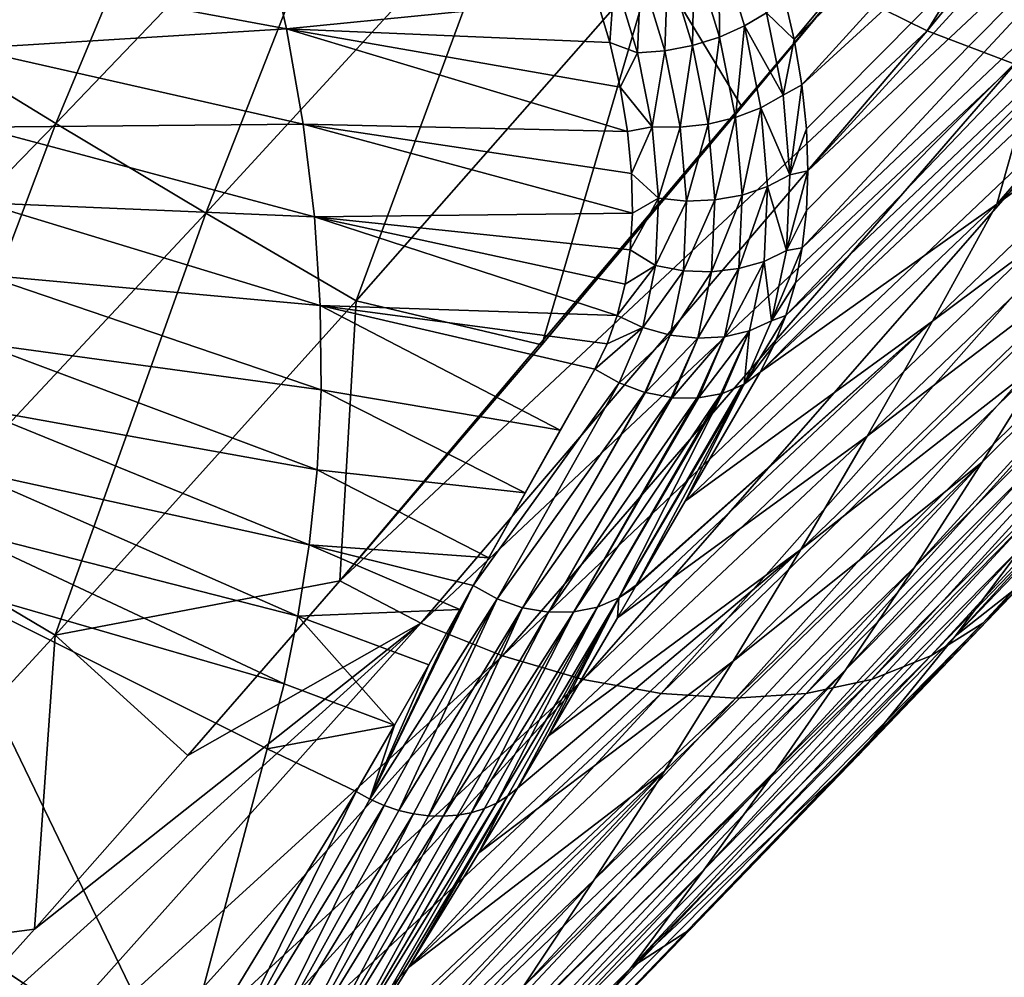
# Model space of a CAD drawing. Header units: metres. Extents: x -81 to 81, y -160 to 24.
# Tile 84 of 256: x -53.09 to -45.88, y -58.5 to -51.5. Entities that reach past the tile are written whole.
import ezdxf

# ---------------------------------------------------------------- set-up
doc = ezdxf.new("R2010")
doc.units = ezdxf.units.M
doc.layers.add('solid_501850_SW0001', color=7, linetype='CONTINUOUS')

msp = doc.modelspace()

# ---------------------------------------------------------------- linework, layer by layer
at = {"layer": 'solid_501850_SW0001'}
for points in [[(-46.446663, -51.581234, 44.507458), (-47.082615, -51.267342, 44.097809), (-43.513653, -46.834599, 40.375771)], [(-46.446663, -51.581234, 44.507458), (-43.513653, -46.834599, 40.375771), (-42.824211, -47.152931, 40.839516)], [(-45.806244, -51.825085, 44.985222), (-46.446663, -51.581234, 44.507458), (-42.824211, -47.152931, 40.839516)], [(-47.497982, -51.306664, 78.724686), (-47.420441, -51.644066, 78.49736), (-43.828251, -47.323997, 74.654129)], [(-47.420441, -51.644066, 78.49736), (-43.678356, -47.930569, 74.255394), (-43.828251, -47.323997, 74.654129)], [(-47.420441, -51.644066, 78.49736), (-47.364418, -51.976273, 78.256096), (-43.678356, -47.930569, 74.255394)], [(-47.364418, -51.976273, 78.256096), (-43.590191, -48.52174, 73.816856), (-43.678356, -47.930569, 74.255394)], [(-47.364418, -51.976273, 78.256096), (-47.330765, -52.297749, 78.005005), (-43.590191, -48.52174, 73.816856)], [(-47.330765, -52.297749, 78.005005), (-47.319435, -52.604519, 77.74778), (-43.590191, -48.52174, 73.816856)], [(-47.319435, -52.604519, 77.74778), (-43.56633, -49.087708, 73.34446), (-43.590191, -48.52174, 73.816856)], [(-55.00544, -50.910568, 43.70631), (-52.588867, -48.591579, 41.673321), (-53.91531, -51.592167, 44.268875)], [(-52.588867, -48.591579, 41.673321), (-51.559261, -49.234081, 42.206985), (-53.91531, -51.592167, 44.268875)], [(-47.360867, -53.168449, 77.222855), (-43.609734, -49.618343, 72.844055), (-43.56633, -49.087708, 73.34446)], [(-47.329739, -52.894829, 77.486725), (-47.360867, -53.168449, 77.222855), (-43.56633, -49.087708, 73.34446)], [(-47.319435, -52.604519, 77.74778), (-47.329739, -52.894829, 77.486725), (-43.56633, -49.087708, 73.34446)], [(-53.91531, -51.592167, 44.268875), (-51.559261, -49.234081, 42.206985), (-52.822086, -52.260269, 44.841461)], [(-51.559261, -49.234081, 42.206985), (-50.526768, -49.863255, 42.750851), (-52.822086, -52.260269, 44.841461)], [(-47.481499, -53.663101, 76.692169), (-43.723019, -50.099659, 72.325417), (-43.609734, -49.618343, 72.844055)], [(-47.411877, -53.424976, 76.957321), (-47.481499, -53.663101, 76.692169), (-43.609734, -49.618343, 72.844055)], [(-47.360867, -53.168449, 77.222855), (-47.411877, -53.424976, 76.957321), (-43.609734, -49.618343, 72.844055)], [(-51.725384, -52.915535, 45.42247), (-52.822086, -52.260269, 44.841461), (-50.526768, -49.863255, 42.750851)], [(-51.725384, -52.915535, 45.42247), (-50.526768, -49.863255, 42.750851), (-49.489761, -50.479107, 43.301674)], [(-47.670113, -54.07877, 76.172241), (-45.781338, -52.299191, 74.005836), (-43.723019, -50.099659, 72.325417)], [(-47.568195, -53.88142, 76.429718), (-47.670113, -54.07877, 76.172241), (-43.723019, -50.099659, 72.325417)], [(-47.481499, -53.663101, 76.692169), (-47.568195, -53.88142, 76.429718), (-43.723019, -50.099659, 72.325417)], [(-51.725384, -52.915535, 45.42247), (-49.489761, -50.479107, 43.301674), (-50.624874, -53.556877, 46.008953)], [(-49.489761, -50.479107, 43.301674), (-48.445732, -51.078201, 43.854881), (-50.624874, -53.556877, 46.008953)], [(-45.937912, -52.85043, 72.35289), (-43.913021, -50.518162, 71.807701), (-45.781338, -52.299191, 74.005836)], [(-45.937912, -52.85043, 72.35289), (-43.72731, -50.737499, 69.803749), (-43.913021, -50.518162, 71.807701)], [(-44.168049, -51.557854, 68.578247), (-43.72731, -50.737499, 69.803749), (-45.937912, -52.85043, 72.35289)], [(-53.563156, -51.117146, 75.992676), (-51.135128, -51.567284, 77.327118), (-51.29517, -50.852688, 77.804413)], [(-51.29517, -50.852688, 77.804413), (-51.135128, -51.567284, 77.327118), (-48.866543, -51.341534, 79.054695)], [(-48.151218, -51.022831, 79.32119), (-47.96706, -51.627205, 78.956848), (-47.971066, -50.931595, 79.274353)], [(-47.971066, -50.931595, 79.274353), (-47.7836, -51.546402, 78.904053), (-47.621918, -51.449345, 78.81797)], [(-47.96706, -51.627205, 78.956848), (-47.7836, -51.546402, 78.904053), (-47.971066, -50.931595, 79.274353)], [(-48.344269, -51.097794, 79.330406), (-48.164398, -51.688301, 78.974068), (-48.151218, -51.022831, 79.32119)], [(-48.164398, -51.688301, 78.974068), (-47.96706, -51.627205, 78.956848), (-48.151218, -51.022831, 79.32119)], [(-53.563156, -51.117146, 75.992676), (-53.460346, -51.710484, 75.558975), (-51.135128, -51.567284, 77.327118)], [(-50.624874, -53.556877, 46.008953), (-48.445732, -51.078201, 43.854881), (-49.266045, -53.877911, 46.342361)], [(-48.445732, -51.078201, 43.854881), (-47.803585, -52.137596, 44.84161), (-49.266045, -53.877911, 46.342361)], [(-48.541916, -51.153278, 79.301598), (-48.367142, -51.727081, 78.954964), (-48.344269, -51.097794, 79.330406)], [(-48.445732, -51.078201, 43.854881), (-47.082615, -51.267342, 44.097809), (-47.803585, -52.137596, 44.84161)], [(-48.367142, -51.727081, 78.954964), (-48.164398, -51.688301, 78.974068), (-48.344269, -51.097794, 79.330406)], [(-48.735661, -51.186905, 79.235992), (-48.866543, -51.341534, 79.054695), (-48.769878, -51.667023, 78.855354)], [(-48.735661, -51.186905, 79.235992), (-48.769878, -51.667023, 78.855354), (-48.566566, -51.741886, 78.900345)], [(-48.735661, -51.186905, 79.235992), (-48.566566, -51.741886, 78.900345), (-48.541916, -51.153278, 79.301598)], [(-48.566566, -51.741886, 78.900345), (-48.367142, -51.727081, 78.954964), (-48.541916, -51.153278, 79.301598)], [(-50.743423, -55.602909, 47.84782), (-47.082615, -51.267342, 44.097809), (-46.446663, -51.581234, 44.507458)], [(-50.743423, -55.602909, 47.84782), (-49.266045, -53.877911, 46.342361), (-47.082615, -51.267342, 44.097809)], [(-49.266045, -53.877911, 46.342361), (-47.803585, -52.137596, 44.84161), (-47.082615, -51.267342, 44.097809)], [(-46.040646, -55.91275, 52.711994), (-42.017097, -51.581196, 49.353546), (-41.66613, -51.267303, 50.023663)], [(-45.729202, -55.602924, 53.333702), (-46.040646, -55.91275, 52.711994), (-41.66613, -51.267303, 50.023663)], [(-51.135128, -51.567284, 77.327118), (-48.769878, -51.667023, 78.855354), (-48.866543, -51.341534, 79.054695)], [(-47.621918, -51.449345, 78.81797), (-47.420441, -51.644066, 78.49736), (-47.497982, -51.306664, 78.724686)], [(-47.7836, -51.546402, 78.904053), (-47.501629, -52.053318, 78.395149), (-47.621918, -51.449345, 78.81797)], [(-47.621918, -51.449345, 78.81797), (-47.501629, -52.053318, 78.395149), (-47.420441, -51.644066, 78.49736)], [(-53.460346, -51.710484, 75.558975), (-51.013599, -52.265522, 76.815483), (-51.135128, -51.567284, 77.327118)], [(-51.135128, -51.567284, 77.327118), (-48.69371, -51.994946, 78.635559), (-48.769878, -51.667023, 78.855354)], [(-51.135128, -51.567284, 77.327118), (-48.640247, -52.317036, 78.400452), (-48.69371, -51.994946, 78.635559)], [(-51.135128, -51.567284, 77.327118), (-51.013599, -52.265522, 76.815483), (-48.640247, -52.317036, 78.400452)], [(-47.96706, -51.627205, 78.956848), (-47.849865, -52.215633, 78.544907), (-47.7836, -51.546402, 78.904053)], [(-47.849865, -52.215633, 78.544907), (-47.664501, -52.144421, 78.485397), (-47.7836, -51.546402, 78.904053)], [(-47.7836, -51.546402, 78.904053), (-47.664501, -52.144421, 78.485397), (-47.501629, -52.053318, 78.395149)], [(-46.409019, -53.704376, 71.086357), (-44.168049, -51.557854, 68.578247), (-45.937912, -52.85043, 72.35289)], [(-44.621368, -52.371262, 67.351425), (-44.168049, -51.557854, 68.578247), (-46.409019, -53.704376, 71.086357)], [(-53.91531, -51.592167, 44.268875), (-52.822086, -52.260269, 44.841461), (-55.128216, -54.628803, 46.942932)], [(-50.152195, -55.912792, 48.213825), (-50.743423, -55.602909, 47.84782), (-46.446663, -51.581234, 44.507458)], [(-50.152195, -55.912792, 48.213825), (-46.446663, -51.581234, 44.507458), (-45.806244, -51.825085, 44.985222)], [(-48.164398, -51.688301, 78.974068), (-48.049755, -52.263912, 78.571106), (-47.96706, -51.627205, 78.956848)], [(-48.049755, -52.263912, 78.571106), (-47.849865, -52.215633, 78.544907), (-47.96706, -51.627205, 78.956848)], [(-47.501629, -52.053318, 78.395149), (-47.364418, -51.976273, 78.256096), (-47.420441, -51.644066, 78.49736)], [(-46.420078, -56.153111, 52.077442), (-42.435535, -51.825054, 48.67289), (-42.017097, -51.581196, 49.353546)], [(-46.040646, -55.91275, 52.711994), (-46.420078, -56.153111, 52.077442), (-42.017097, -51.581196, 49.353546)], [(-53.460346, -51.710484, 75.558975), (-53.391354, -52.28603, 75.101593), (-51.013599, -52.265522, 76.815483)], [(-48.566566, -51.741886, 78.900345), (-48.769878, -51.667023, 78.855354), (-48.69371, -51.994946, 78.635559)], [(-48.367142, -51.727081, 78.954964), (-48.255573, -52.287201, 78.562851), (-48.164398, -51.688301, 78.974068)], [(-48.255573, -52.287201, 78.562851), (-48.049755, -52.263912, 78.571106), (-48.164398, -51.688301, 78.974068)], [(-48.566566, -51.741886, 78.900345), (-48.69371, -51.994946, 78.635559), (-48.458481, -52.284512, 78.520485)], [(-48.566566, -51.741886, 78.900345), (-48.458481, -52.284512, 78.520485), (-48.367142, -51.727081, 78.954964)], [(-48.458481, -52.284512, 78.520485), (-48.255573, -52.287201, 78.562851), (-48.367142, -51.727081, 78.954964)], [(-49.554199, -56.153141, 48.648605), (-50.152195, -55.912792, 48.213825), (-45.806244, -51.825085, 44.985222)], [(-49.554199, -56.153141, 48.648605), (-45.806244, -51.825085, 44.985222), (-45.175354, -51.999176, 45.516281)], [(-46.853832, -56.324696, 51.446201), (-42.907909, -51.999153, 47.996941), (-42.435535, -51.825054, 48.67289)], [(-46.420078, -56.153111, 52.077442), (-46.853832, -56.324696, 51.446201), (-42.435535, -51.825054, 48.67289)], [(-48.964375, -56.324718, 49.137196), (-49.554199, -56.153141, 48.648605), (-45.175354, -51.999176, 45.516281)], [(-48.964375, -56.324718, 49.137196), (-45.175354, -51.999176, 45.516281), (-44.563976, -52.103577, 46.089703)], [(-48.458481, -52.284512, 78.520485), (-48.69371, -51.994946, 78.635559), (-48.640247, -52.317036, 78.400452)], [(-47.501629, -52.053318, 78.395149), (-47.451424, -52.635841, 77.926338), (-47.364418, -51.976273, 78.256096)], [(-47.451424, -52.635841, 77.926338), (-47.330765, -52.297749, 78.005005), (-47.364418, -51.976273, 78.256096)], [(-47.331539, -56.427582, 50.829613), (-43.424225, -52.103565, 47.336628), (-42.907909, -51.999153, 47.996941)], [(-46.853832, -56.324696, 51.446201), (-47.331539, -56.427582, 50.829613), (-42.907909, -51.999153, 47.996941)], [(-47.664501, -52.144421, 78.485397), (-47.451424, -52.635841, 77.926338), (-47.501629, -52.053318, 78.395149)], [(-48.393082, -56.427593, 49.668247), (-48.964375, -56.324718, 49.137196), (-44.563976, -52.103577, 46.089703)], [(-48.393082, -56.427593, 49.668247), (-44.563976, -52.103577, 46.089703), (-43.978264, -52.138355, 46.698692)], [(-47.846722, -56.461861, 50.234684), (-48.393082, -56.427593, 49.668247), (-43.978264, -52.138355, 46.698692)], [(-47.849865, -52.215633, 78.544907), (-47.800636, -52.782749, 78.08918), (-47.664501, -52.144421, 78.485397)], [(-47.846722, -56.461861, 50.234684), (-43.978264, -52.138355, 46.698692), (-43.424225, -52.103565, 47.336628)], [(-47.331539, -56.427582, 50.829613), (-47.846722, -56.461861, 50.234684), (-43.424225, -52.103565, 47.336628)], [(-47.800636, -52.782749, 78.08918), (-47.614609, -52.721039, 78.02166), (-47.664501, -52.144421, 78.485397)], [(-47.664501, -52.144421, 78.485397), (-47.614609, -52.721039, 78.02166), (-47.451424, -52.635841, 77.926338)], [(-48.049755, -52.263912, 78.571106), (-48.001514, -52.818344, 78.125969), (-47.849865, -52.215633, 78.544907)], [(-48.001514, -52.818344, 78.125969), (-47.800636, -52.782749, 78.08918), (-47.849865, -52.215633, 78.544907)], [(-53.976837, -55.320343, 47.552326), (-55.128216, -54.628803, 46.942932), (-52.822086, -52.260269, 44.841461)], [(-53.976837, -55.320343, 47.552326), (-52.822086, -52.260269, 44.841461), (-51.725384, -52.915535, 45.42247)], [(-53.391354, -52.28603, 75.101593), (-50.931065, -52.94157, 76.274399), (-51.013599, -52.265522, 76.815483)], [(-53.391354, -52.28603, 75.101593), (-53.356083, -52.839092, 74.624886), (-50.931065, -52.94157, 76.274399)], [(-51.013599, -52.265522, 76.815483), (-48.610569, -52.625179, 78.156334), (-48.640247, -52.317036, 78.400452)], [(-51.013599, -52.265522, 76.815483), (-48.604324, -52.914612, 77.908005), (-48.610569, -52.625179, 78.156334)], [(-51.013599, -52.265522, 76.815483), (-50.931065, -52.94157, 76.274399), (-48.604324, -52.914612, 77.908005)], [(-48.458481, -52.284512, 78.520485), (-48.640247, -52.317036, 78.400452), (-48.610569, -52.625179, 78.156334)], [(-48.458481, -52.284512, 78.520485), (-48.610569, -52.625179, 78.156334), (-48.413029, -52.806324, 78.102371)], [(-48.458481, -52.284512, 78.520485), (-48.413029, -52.806324, 78.102371), (-48.255573, -52.287201, 78.562851)], [(-48.413029, -52.806324, 78.102371), (-48.208614, -52.826309, 78.130432), (-48.255573, -52.287201, 78.562851)], [(-48.255573, -52.287201, 78.562851), (-48.208614, -52.826309, 78.130432), (-48.049755, -52.263912, 78.571106)], [(-48.208614, -52.826309, 78.130432), (-48.001514, -52.818344, 78.125969), (-48.049755, -52.263912, 78.571106)], [(-45.937912, -52.85043, 72.35289), (-45.781338, -52.299191, 74.005836), (-47.670113, -54.07877, 76.172241)], [(-47.451424, -52.635841, 77.926338), (-47.319435, -52.604519, 77.74778), (-47.330765, -52.297749, 78.005005)], [(-46.886459, -54.546482, 69.813011), (-44.621368, -52.371262, 67.351425), (-46.409019, -53.704376, 71.086357)], [(-45.086033, -53.173035, 66.121277), (-44.621368, -52.371262, 67.351425), (-46.886459, -54.546482, 69.813011)], [(-43.773487, -52.481976, 61.359844), (-46.538658, -55.501541, 62.401672), (-44.247913, -53.214489, 60.163136)], [(-43.773487, -52.481976, 61.359844), (-46.043877, -54.735794, 63.651943), (-46.538658, -55.501541, 62.401672)], [(-45.560276, -53.96138, 64.885971), (-46.043877, -54.735794, 63.651943), (-43.773487, -52.481976, 61.359844)], [(-48.413029, -52.806324, 78.102371), (-48.610569, -52.625179, 78.156334), (-48.604324, -52.914612, 77.908005)], [(-47.614609, -52.721039, 78.02166), (-47.477276, -53.189331, 77.414574), (-47.451424, -52.635841, 77.926338)], [(-47.477276, -53.189331, 77.414574), (-47.329739, -52.894829, 77.486725), (-47.319435, -52.604519, 77.74778)], [(-47.451424, -52.635841, 77.926338), (-47.477276, -53.189331, 77.414574), (-47.319435, -52.604519, 77.74778)], [(-47.824951, -53.320671, 77.593224), (-47.639732, -53.268543, 77.51609), (-47.614609, -52.721039, 78.02166)], [(-47.800636, -52.782749, 78.08918), (-47.824951, -53.320671, 77.593224), (-47.614609, -52.721039, 78.02166)], [(-47.614609, -52.721039, 78.02166), (-47.639732, -53.268543, 77.51609), (-47.477276, -53.189331, 77.414574)], [(-48.024979, -53.343498, 77.642624), (-47.824951, -53.320671, 77.593224), (-47.800636, -52.782749, 78.08918)], [(-48.001514, -52.818344, 78.125969), (-48.024979, -53.343498, 77.642624), (-47.800636, -52.782749, 78.08918)], [(-53.356083, -52.839092, 74.624886), (-50.887451, -53.589966, 75.709053), (-50.931065, -52.94157, 76.274399)], [(-53.356083, -52.839092, 74.624886), (-53.353024, -53.366581, 74.133247), (-50.887451, -53.589966, 75.709053)], [(-48.413029, -52.806324, 78.102371), (-48.604324, -52.914612, 77.908005), (-48.62043, -53.184505, 77.657501)], [(-48.413029, -52.806324, 78.102371), (-48.62043, -53.184505, 77.657501), (-48.434822, -53.298717, 77.65094)], [(-48.413029, -52.806324, 78.102371), (-48.434822, -53.298717, 77.65094), (-48.208614, -52.826309, 78.130432)], [(-48.434822, -53.298717, 77.65094), (-48.231224, -53.336067, 77.662148), (-48.208614, -52.826309, 78.130432)], [(-48.231224, -53.336067, 77.662148), (-48.024979, -53.343498, 77.642624), (-48.001514, -52.818344, 78.125969)], [(-48.208614, -52.826309, 78.130432), (-48.231224, -53.336067, 77.662148), (-48.001514, -52.818344, 78.125969)], [(-48.218098, -55.020973, 74.867012), (-45.937912, -52.85043, 72.35289), (-47.670113, -54.07877, 76.172241)], [(-46.409019, -53.704376, 71.086357), (-45.937912, -52.85043, 72.35289), (-48.218098, -55.020973, 74.867012)], [(-53.976837, -55.320343, 47.552326), (-51.725384, -52.915535, 45.42247), (-52.826118, -56.001858, 48.171528)], [(-51.725384, -52.915535, 45.42247), (-50.624874, -53.556877, 46.008953), (-52.826118, -56.001858, 48.171528)], [(-50.931065, -52.94157, 76.274399), (-48.62043, -53.184505, 77.657501), (-48.604324, -52.914612, 77.908005)], [(-50.931065, -52.94157, 76.274399), (-48.657749, -53.434925, 77.406136), (-48.62043, -53.184505, 77.657501)], [(-50.931065, -52.94157, 76.274399), (-48.714775, -53.664547, 77.156731), (-48.657749, -53.434925, 77.406136)], [(-50.931065, -52.94157, 76.274399), (-50.887451, -53.589966, 75.709053), (-48.714775, -53.664547, 77.156731)], [(-47.477276, -53.189331, 77.414574), (-47.360867, -53.168449, 77.222855), (-47.329739, -52.894829, 77.486725)], [(-43.406372, -52.921959, 54.517651), (-46.24337, -56.008595, 55.366974), (-43.89193, -53.563168, 53.368904)], [(-43.406372, -52.921959, 54.517651), (-45.729698, -55.327141, 56.568619), (-46.24337, -56.008595, 55.366974)], [(-48.434822, -53.298717, 77.65094), (-48.62043, -53.184505, 77.657501), (-48.657749, -53.434925, 77.406136)], [(-47.639732, -53.268543, 77.51609), (-47.586304, -53.703003, 76.865639), (-47.477276, -53.189331, 77.414574)], [(-47.586304, -53.703003, 76.865639), (-47.411877, -53.424976, 76.957321), (-47.360867, -53.168449, 77.222855)], [(-47.477276, -53.189331, 77.414574), (-47.586304, -53.703003, 76.865639), (-47.360867, -53.168449, 77.222855)], [(-47.372528, -55.375557, 68.534355), (-45.086033, -53.173035, 66.121277), (-46.886459, -54.546482, 69.813011)], [(-45.560276, -53.96138, 64.885971), (-45.086033, -53.173035, 66.121277), (-47.372528, -55.375557, 68.534355)], [(-44.247913, -53.214489, 60.163136), (-47.042107, -56.252239, 61.154514), (-44.731987, -53.931873, 58.968864)], [(-44.247913, -53.214489, 60.163136), (-46.538658, -55.501541, 62.401672), (-47.042107, -56.252239, 61.154514)], [(-48.434822, -53.298717, 77.65094), (-48.657749, -53.434925, 77.406136), (-48.714775, -53.664547, 77.156731)], [(-48.434822, -53.298717, 77.65094), (-48.714775, -53.664547, 77.156731), (-48.528801, -53.752365, 77.172234)], [(-48.434822, -53.298717, 77.65094), (-48.528801, -53.752365, 77.172234), (-48.231224, -53.336067, 77.662148)], [(-47.929329, -53.819016, 77.06292), (-47.746746, -53.776314, 76.974525), (-47.639732, -53.268543, 77.51609)], [(-47.824951, -53.320671, 77.593224), (-47.929329, -53.819016, 77.06292), (-47.639732, -53.268543, 77.51609)], [(-47.639732, -53.268543, 77.51609), (-47.746746, -53.776314, 76.974525), (-47.586304, -53.703003, 76.865639)], [(-53.353024, -53.366581, 74.133247), (-53.379868, -53.866341, 73.63105), (-50.88105, -54.207188, 75.124725)], [(-53.353024, -53.366581, 74.133247), (-50.88105, -54.207188, 75.124725), (-50.887451, -53.589966, 75.709053)], [(-48.528801, -53.752365, 77.172234), (-48.328934, -53.806759, 77.163971), (-48.231224, -53.336067, 77.662148)], [(-48.231224, -53.336067, 77.662148), (-48.328934, -53.806759, 77.163971), (-48.024979, -53.343498, 77.642624)], [(-48.328934, -53.806759, 77.163971), (-48.126209, -53.829304, 77.126991), (-48.024979, -53.343498, 77.642624)], [(-48.126209, -53.829304, 77.126991), (-47.929329, -53.819016, 77.06292), (-47.824951, -53.320671, 77.593224)], [(-48.024979, -53.343498, 77.642624), (-48.126209, -53.829304, 77.126991), (-47.824951, -53.320671, 77.593224)], [(-47.586304, -53.703003, 76.865639), (-47.481499, -53.663101, 76.692169), (-47.411877, -53.424976, 76.957321)], [(-52.826118, -56.001858, 48.171528), (-50.624874, -53.556877, 46.008953), (-50.743423, -55.602909, 47.84782)], [(-50.887451, -53.589966, 75.709053), (-48.789471, -53.871498, 76.913055), (-48.714775, -53.664547, 77.156731)], [(-50.887451, -53.589966, 75.709053), (-48.879547, -54.054916, 76.678192), (-48.789471, -53.871498, 76.913055)], [(-50.887451, -53.589966, 75.709053), (-49.131367, -54.501911, 76.073677), (-48.879547, -54.054916, 76.678192)], [(-50.887451, -53.589966, 75.709053), (-50.88105, -54.207188, 75.124725), (-49.131367, -54.501911, 76.073677)], [(-50.624874, -53.556877, 46.008953), (-49.266045, -53.877911, 46.342361), (-50.743423, -55.602909, 47.84782)], [(-43.89193, -53.563168, 53.368904), (-46.24337, -56.008595, 55.366974), (-45.729202, -55.602924, 53.333702)], [(-48.528801, -53.752365, 77.172234), (-48.714775, -53.664547, 77.156731), (-48.789471, -53.871498, 76.913055)], [(-47.786995, -54.165497, 76.286308), (-47.568195, -53.88142, 76.429718), (-47.481499, -53.663101, 76.692169)], [(-47.586304, -53.703003, 76.865639), (-47.786995, -54.165497, 76.286308), (-47.481499, -53.663101, 76.692169)], [(-48.582893, -55.649105, 73.96447), (-48.714252, -55.87476, 73.632584), (-46.409019, -53.704376, 71.086357)], [(-46.886459, -54.546482, 69.813011), (-46.409019, -53.704376, 71.086357), (-48.714252, -55.87476, 73.632584)], [(-48.582893, -55.649105, 73.96447), (-46.409019, -53.704376, 71.086357), (-48.573975, -55.63377, 73.986862)], [(-46.409019, -53.704376, 71.086357), (-48.218098, -55.020973, 74.867012), (-48.573975, -55.63377, 73.986862)], [(-47.746746, -53.776314, 76.974525), (-47.786995, -54.165497, 76.286308), (-47.586304, -53.703003, 76.865639)], [(-48.528801, -53.752365, 77.172234), (-48.789471, -53.871498, 76.913055), (-48.879547, -54.054916, 76.678192)], [(-48.528801, -53.752365, 77.172234), (-48.879547, -54.054916, 76.678192), (-48.701904, -54.155025, 76.675224)], [(-48.528801, -53.752365, 77.172234), (-48.701904, -54.155025, 76.675224), (-48.328934, -53.806759, 77.163971)], [(-48.328934, -53.806759, 77.163971), (-48.701904, -54.155025, 76.675224), (-48.51289, -54.225521, 76.64537)], [(-48.328934, -53.806759, 77.163971), (-48.51289, -54.225521, 76.64537), (-48.50769, -54.226986, 76.644196)], [(-48.328934, -53.806759, 77.163971), (-48.50769, -54.226986, 76.644196), (-48.126209, -53.829304, 77.126991)], [(-47.746746, -53.776314, 76.974525), (-48.121288, -54.266357, 76.505676), (-47.956524, -54.236675, 76.412315)], [(-47.929329, -53.819016, 77.06292), (-48.121288, -54.266357, 76.505676), (-47.746746, -53.776314, 76.974525)], [(-47.746746, -53.776314, 76.974525), (-47.956524, -54.236675, 76.412315), (-47.943745, -54.232937, 76.404015)], [(-47.746746, -53.776314, 76.974525), (-47.943745, -54.232937, 76.404015), (-47.786995, -54.165497, 76.286308)], [(-53.379868, -53.866341, 73.63105), (-53.432999, -54.338425, 73.122032), (-50.909248, -54.79084, 74.526749)], [(-53.379868, -53.866341, 73.63105), (-50.909248, -54.79084, 74.526749), (-50.88105, -54.207188, 75.124725)], [(-48.126209, -53.829304, 77.126991), (-48.50769, -54.226986, 76.644196), (-48.320354, -54.263454, 76.589882)], [(-48.126209, -53.829304, 77.126991), (-48.320354, -54.263454, 76.589882), (-48.311996, -54.264339, 76.586906)], [(-47.929329, -53.819016, 77.06292), (-48.311996, -54.264339, 76.586906), (-48.132298, -54.267231, 76.511093)], [(-48.126209, -53.829304, 77.126991), (-48.311996, -54.264339, 76.586906), (-47.929329, -53.819016, 77.06292)], [(-47.929329, -53.819016, 77.06292), (-48.132298, -54.267231, 76.511093), (-48.121288, -54.266357, 76.505676)], [(-47.786995, -54.165497, 76.286308), (-47.670113, -54.07877, 76.172241), (-47.568195, -53.88142, 76.429718)], [(-44.731987, -53.931873, 58.968864), (-47.554859, -56.989082, 59.902775), (-45.225689, -54.635506, 57.77021)], [(-44.731987, -53.931873, 58.968864), (-47.042107, -56.252239, 61.154514), (-47.554859, -56.989082, 59.902775)], [(-45.560276, -53.96138, 64.885971), (-47.372528, -55.375557, 68.534355), (-47.867081, -56.191788, 67.250504)], [(-45.560276, -53.96138, 64.885971), (-47.867081, -56.191788, 67.250504), (-46.043877, -54.735794, 63.651943)], [(-49.767944, -55.638119, 74.472519), (-48.879547, -54.054916, 76.678192), (-49.654629, -55.435799, 74.764977)], [(-48.701904, -54.155025, 76.675224), (-48.879547, -54.054916, 76.678192), (-49.767944, -55.638119, 74.472519)], [(-49.654629, -55.435799, 74.764977), (-48.879547, -54.054916, 76.678192), (-49.387936, -54.959583, 75.440636)], [(-49.387936, -54.959583, 75.440636), (-48.879547, -54.054916, 76.678192), (-49.131367, -54.501911, 76.073677)], [(-47.786995, -54.165497, 76.286308), (-48.218098, -55.020973, 74.867012), (-47.670113, -54.07877, 76.172241)], [(-48.701904, -54.155025, 76.675224), (-49.767944, -55.638119, 74.472519), (-49.593872, -55.735863, 74.461929)], [(-48.51289, -54.225521, 76.64537), (-48.701904, -54.155025, 76.675224), (-49.593872, -55.735863, 74.461929)], [(-47.786995, -54.165497, 76.286308), (-48.70335, -55.729172, 74.105476), (-48.573975, -55.63377, 73.986862)], [(-47.786995, -54.165497, 76.286308), (-47.800343, -54.173046, 76.297661), (-48.70335, -55.729172, 74.105476)], [(-47.786995, -54.165497, 76.286308), (-48.573975, -55.63377, 73.986862), (-48.218098, -55.020973, 74.867012)], [(-47.786995, -54.165497, 76.286308), (-47.943745, -54.232937, 76.404015), (-47.800343, -54.173046, 76.297661)], [(-50.88105, -54.207188, 75.124725), (-50.909248, -54.79084, 74.526749), (-49.387936, -54.959583, 75.440636)], [(-50.88105, -54.207188, 75.124725), (-49.387936, -54.959583, 75.440636), (-49.131367, -54.501911, 76.073677)], [(-48.51289, -54.225521, 76.64537), (-49.593872, -55.735863, 74.461929), (-49.407177, -55.800316, 74.43206)], [(-48.50769, -54.226986, 76.644196), (-48.51289, -54.225521, 76.64537), (-49.407177, -55.800316, 74.43206)], [(-48.320354, -54.263454, 76.589882), (-48.50769, -54.226986, 76.644196), (-49.407177, -55.800316, 74.43206)], [(-47.956524, -54.236675, 76.412315), (-49.031876, -55.831097, 74.304718), (-48.858242, -55.796192, 74.212334)], [(-47.956524, -54.236675, 76.412315), (-48.121288, -54.266357, 76.505676), (-49.031876, -55.831097, 74.304718)], [(-47.943745, -54.232937, 76.404015), (-48.858242, -55.796192, 74.212334), (-48.70335, -55.729172, 74.105476)], [(-47.943745, -54.232937, 76.404015), (-47.956524, -54.236675, 76.412315), (-48.858242, -55.796192, 74.212334)], [(-47.800343, -54.173046, 76.297661), (-47.943745, -54.232937, 76.404015), (-48.70335, -55.729172, 74.105476)], [(-48.320354, -54.263454, 76.589882), (-49.407177, -55.800316, 74.43206), (-49.217319, -55.832489, 74.378952)], [(-48.311996, -54.264339, 76.586906), (-48.320354, -54.263454, 76.589882), (-49.217319, -55.832489, 74.378952)], [(-48.132298, -54.267231, 76.511093), (-48.311996, -54.264339, 76.586906), (-49.217319, -55.832489, 74.378952)], [(-48.132298, -54.267231, 76.511093), (-49.217319, -55.832489, 74.378952), (-49.031876, -55.831097, 74.304718)], [(-48.121288, -54.266357, 76.505676), (-48.132298, -54.267231, 76.511093), (-49.031876, -55.831097, 74.304718)], [(-53.432999, -54.338425, 73.122032), (-53.507488, -54.785126, 72.609261), (-50.967922, -55.341175, 73.919716)], [(-53.432999, -54.338425, 73.122032), (-50.967922, -55.341175, 73.919716), (-50.909248, -54.79084, 74.526749)], [(-46.886459, -54.546482, 69.813011), (-48.714252, -55.87476, 73.632584), (-49.220768, -56.739952, 72.322769)], [(-47.372528, -55.375557, 68.534355), (-46.886459, -54.546482, 69.813011), (-49.220768, -56.739952, 72.322769)], [(-45.225689, -54.635506, 57.77021), (-48.078804, -57.713993, 58.648468), (-45.729698, -55.327141, 56.568619)], [(-45.225689, -54.635506, 57.77021), (-47.554859, -56.989082, 59.902775), (-48.078804, -57.713993, 58.648468)], [(-46.043877, -54.735794, 63.651943), (-48.883129, -57.791275, 64.670532), (-46.538658, -55.501541, 62.401672)], [(-46.043877, -54.735794, 63.651943), (-48.369865, -56.994884, 65.969269), (-48.883129, -57.791275, 64.670532)], [(-47.867081, -56.191788, 67.250504), (-48.369865, -56.994884, 65.969269), (-46.043877, -54.735794, 63.651943)], [(-53.507488, -54.785126, 72.609261), (-53.59737, -55.210938, 72.094917), (-51.051434, -55.861111, 73.307533)], [(-53.507488, -54.785126, 72.609261), (-51.051434, -55.861111, 73.307533), (-50.967922, -55.341175, 73.919716)], [(-50.909248, -54.79084, 74.526749), (-50.967922, -55.341175, 73.919716), (-49.654629, -55.435799, 74.764977)], [(-50.909248, -54.79084, 74.526749), (-49.654629, -55.435799, 74.764977), (-49.387936, -54.959583, 75.440636)], [(-53.59737, -55.210938, 72.094917), (-53.709763, -55.616661, 71.576149), (-51.152939, -56.356186, 72.693062)], [(-53.59737, -55.210938, 72.094917), (-51.152939, -56.356186, 72.693062), (-51.051434, -55.861111, 73.307533)], [(-53.976837, -55.320343, 47.552326), (-52.826118, -56.001858, 48.171528), (-55.05949, -58.423134, 50.350693)], [(-50.967922, -55.341175, 73.919716), (-51.051434, -55.861111, 73.307533), (-49.866211, -55.813416, 74.216492)], [(-50.967922, -55.341175, 73.919716), (-49.767944, -55.638119, 74.472519), (-49.654629, -55.435799, 74.764977)], [(-50.967922, -55.341175, 73.919716), (-49.866211, -55.813416, 74.216492), (-49.767944, -55.638119, 74.472519)], [(-49.731022, -57.595886, 70.988281), (-47.372528, -55.375557, 68.534355), (-49.445114, -57.118908, 71.734642)], [(-47.867081, -56.191788, 67.250504), (-47.372528, -55.375557, 68.534355), (-49.731022, -57.595886, 70.988281)], [(-47.372528, -55.375557, 68.534355), (-49.220768, -56.739952, 72.322769), (-49.445114, -57.118908, 71.734642)], [(-45.729698, -55.327141, 56.568619), (-48.61414, -58.430241, 57.395561), (-46.24337, -56.008595, 55.366974)], [(-45.729698, -55.327141, 56.568619), (-48.078804, -57.713993, 58.648468), (-48.61414, -58.430241, 57.395561)], [(-46.538658, -55.501541, 62.401672), (-49.404045, -58.573586, 63.375988), (-47.042107, -56.252239, 61.154514)], [(-46.538658, -55.501541, 62.401672), (-48.883129, -57.791275, 64.670532), (-49.404045, -58.573586, 63.375988)], [(-52.826118, -56.001858, 48.171528), (-50.743423, -55.602909, 47.84782), (-51.856281, -56.880939, 48.974983)], [(-51.856281, -56.880939, 48.974983), (-50.743423, -55.602909, 47.84782), (-50.152195, -55.912792, 48.213825)], [(-48.17804, -58.151222, 55.357098), (-46.040646, -55.91275, 52.711994), (-45.729202, -55.602924, 53.333702)], [(-48.17804, -58.151222, 55.357098), (-45.729202, -55.602924, 53.333702), (-46.951965, -56.881371, 54.341396)], [(-46.24337, -56.008595, 55.366974), (-46.951965, -56.881371, 54.341396), (-45.729202, -55.602924, 53.333702)], [(-55.406666, -56.998093, 68.74308), (-51.932381, -59.290127, 68.796013), (-53.709763, -55.616661, 71.576149)], [(-53.709763, -55.616661, 71.576149), (-51.275536, -56.831398, 72.075218), (-51.152939, -56.356186, 72.693062)], [(-51.932381, -59.290127, 68.796013), (-51.275536, -56.831398, 72.075218), (-53.709763, -55.616661, 71.576149)], [(-50.524742, -57.199646, 72.196159), (-49.767944, -55.638119, 74.472519), (-49.866211, -55.813416, 74.216492)], [(-49.593872, -55.735863, 74.461929), (-49.767944, -55.638119, 74.472519), (-50.524742, -57.199646, 72.196159)], [(-48.70335, -55.729172, 74.105476), (-48.714252, -55.87476, 73.632584), (-48.582893, -55.649105, 73.96447)], [(-48.70335, -55.729172, 74.105476), (-48.582893, -55.649105, 73.96447), (-48.573975, -55.63377, 73.986862)], [(-49.593872, -55.735863, 74.461929), (-50.524742, -57.199646, 72.196159), (-50.420689, -57.246017, 72.186302)], [(-49.593872, -55.735863, 74.461929), (-50.420689, -57.246017, 72.186302), (-50.313644, -57.282219, 72.1688)], [(-49.593872, -55.735863, 74.461929), (-50.313644, -57.282219, 72.1688), (-49.407177, -55.800316, 74.43206)], [(-48.70335, -55.729172, 74.105476), (-49.598373, -57.228931, 71.863159), (-49.517181, -57.178703, 71.800224)], [(-48.858242, -55.796192, 74.212334), (-49.598373, -57.228931, 71.863159), (-48.70335, -55.729172, 74.105476)], [(-48.70335, -55.729172, 74.105476), (-49.517181, -57.178703, 71.800224), (-49.445114, -57.118908, 71.734642)], [(-48.70335, -55.729172, 74.105476), (-49.445114, -57.118908, 71.734642), (-49.220768, -56.739952, 72.322769)], [(-48.70335, -55.729172, 74.105476), (-49.220768, -56.739952, 72.322769), (-48.714252, -55.87476, 73.632584)], [(-51.051434, -55.861111, 73.307533), (-50.094166, -56.218468, 73.615211), (-49.866211, -55.813416, 74.216492)], [(-50.524742, -57.199646, 72.196159), (-49.866211, -55.813416, 74.216492), (-50.094166, -56.218468, 73.615211)], [(-49.407177, -55.800316, 74.43206), (-50.313644, -57.282219, 72.1688), (-50.205009, -57.307774, 72.14389)], [(-49.407177, -55.800316, 74.43206), (-50.205009, -57.307774, 72.14389), (-50.096199, -57.322346, 72.111893)], [(-49.407177, -55.800316, 74.43206), (-50.096199, -57.322346, 72.111893), (-49.217319, -55.832489, 74.378952)], [(-48.858242, -55.796192, 74.212334), (-49.782856, -57.299004, 71.977997), (-49.687321, -57.269207, 71.922676)], [(-49.031876, -55.831097, 74.304718), (-49.782856, -57.299004, 71.977997), (-48.858242, -55.796192, 74.212334)], [(-48.858242, -55.796192, 74.212334), (-49.687321, -57.269207, 71.922676), (-49.598373, -57.228931, 71.863159)], [(-51.051434, -55.861111, 73.307533), (-51.152939, -56.356186, 72.693062), (-50.345272, -56.6595, 72.945358)], [(-51.051434, -55.861111, 73.307533), (-50.345272, -56.6595, 72.945358), (-50.094166, -56.218468, 73.615211)], [(-49.217319, -55.832489, 74.378952), (-50.096199, -57.322346, 72.111893), (-49.98864, -57.325748, 72.073227)], [(-49.031876, -55.831097, 74.304718), (-49.98864, -57.325748, 72.073227), (-49.883736, -57.317932, 72.028397)], [(-49.217319, -55.832489, 74.378952), (-49.98864, -57.325748, 72.073227), (-49.031876, -55.831097, 74.304718)], [(-49.031876, -55.831097, 74.304718), (-49.883736, -57.317932, 72.028397), (-49.782856, -57.299004, 71.977997)], [(-50.152195, -55.912792, 48.213825), (-53.938374, -60.145756, 51.957645), (-54.49498, -59.840496, 51.624966)], [(-52.977425, -58.150402, 50.104748), (-50.152195, -55.912792, 48.213825), (-54.49498, -59.840496, 51.624966)], [(-49.554199, -56.153141, 48.648605), (-53.938374, -60.145756, 51.957645), (-50.152195, -55.912792, 48.213825)], [(-52.977425, -58.150402, 50.104748), (-51.856281, -56.880939, 48.974983), (-50.152195, -55.912792, 48.213825)], [(-46.040646, -55.91275, 52.711994), (-50.108719, -60.14571, 56.147415), (-50.455475, -60.382481, 55.552124)], [(-46.040646, -55.91275, 52.711994), (-50.455475, -60.382481, 55.552124), (-46.420078, -56.153111, 52.077442)], [(-48.17804, -58.151222, 55.357098), (-50.108719, -60.14571, 56.147415), (-46.040646, -55.91275, 52.711994)], [(-55.05949, -58.423134, 50.350693), (-52.826118, -56.001858, 48.171528), (-52.977425, -58.150402, 50.104748)], [(-52.826118, -56.001858, 48.171528), (-51.856281, -56.880939, 48.974983), (-52.977425, -58.150402, 50.104748)], [(-46.24337, -56.008595, 55.366974), (-48.61414, -58.430241, 57.395561), (-46.951965, -56.881371, 54.341396)], [(-49.554199, -56.153141, 48.648605), (-53.376556, -60.382515, 52.356361), (-53.938374, -60.145756, 51.957645)], [(-48.964375, -56.324718, 49.137196), (-53.376556, -60.382515, 52.356361), (-49.554199, -56.153141, 48.648605)], [(-46.420078, -56.153111, 52.077442), (-50.455475, -60.382481, 55.552124), (-50.855164, -60.551487, 54.96067)], [(-46.420078, -56.153111, 52.077442), (-50.855164, -60.551487, 54.96067), (-46.853832, -56.324696, 51.446201)], [(-50.524742, -57.199646, 72.196159), (-50.094166, -56.218468, 73.615211), (-50.345272, -56.6595, 72.945358)], [(-47.867081, -56.191788, 67.250504), (-49.731022, -57.595886, 70.988281), (-50.24221, -58.431992, 69.665558)], [(-47.867081, -56.191788, 67.250504), (-50.24221, -58.431992, 69.665558), (-48.369865, -56.994884, 65.969269)], [(-47.042107, -56.252239, 61.154514), (-49.933155, -59.342609, 62.076813), (-47.554859, -56.989082, 59.902775)], [(-47.042107, -56.252239, 61.154514), (-49.404045, -58.573586, 63.375988), (-49.933155, -59.342609, 62.076813)], [(-48.964375, -56.324718, 49.137196), (-52.823303, -60.55151, 52.807457), (-53.376556, -60.382515, 52.356361)], [(-48.393082, -56.427593, 49.668247), (-52.823303, -60.55151, 52.807457), (-48.964375, -56.324718, 49.137196)], [(-46.853832, -56.324696, 51.446201), (-50.855164, -60.551487, 54.96067), (-51.29808, -60.652813, 54.383667)], [(-46.853832, -56.324696, 51.446201), (-51.29808, -60.652813, 54.383667), (-47.331539, -56.427582, 50.829613)], [(-51.152939, -56.356186, 72.693062), (-51.275536, -56.831398, 72.075218), (-50.345272, -56.6595, 72.945358)], [(-48.393082, -56.427593, 49.668247), (-52.288319, -60.652824, 53.300312), (-52.823303, -60.55151, 52.807457)], [(-47.846722, -56.461861, 50.234684), (-52.288319, -60.652824, 53.300312), (-48.393082, -56.427593, 49.668247)], [(-47.846722, -56.461861, 50.234684), (-51.777866, -60.686565, 53.827972), (-52.288319, -60.652824, 53.300312)], [(-47.331539, -56.427582, 50.829613), (-51.29808, -60.652813, 54.383667), (-51.777866, -60.686565, 53.827972)], [(-47.331539, -56.427582, 50.829613), (-51.777866, -60.686565, 53.827972), (-47.846722, -56.461861, 50.234684)], [(-51.275536, -56.831398, 72.075218), (-50.624088, -57.143158, 72.197723), (-50.345272, -56.6595, 72.945358)], [(-50.524742, -57.199646, 72.196159), (-50.345272, -56.6595, 72.945358), (-50.624088, -57.143158, 72.197723)], [(-51.932381, -59.290127, 68.796013), (-50.624088, -57.143158, 72.197723), (-51.275536, -56.831398, 72.075218)], [(-48.61414, -58.430241, 57.395561), (-48.17804, -58.151222, 55.357098), (-46.951965, -56.881371, 54.341396)], [(-53.309353, -61.370941, 65.38031), (-51.932381, -59.290127, 68.796013), (-55.406666, -56.998093, 68.74308)], [(-48.369865, -56.994884, 65.969269), (-51.304878, -60.104908, 66.967224), (-48.883129, -57.791275, 64.670532)], [(-48.369865, -56.994884, 65.969269), (-50.76712, -59.269032, 68.324059), (-51.304878, -60.104908, 66.967224)], [(-50.24221, -58.431992, 69.665558), (-50.76712, -59.269032, 68.324059), (-48.369865, -56.994884, 65.969269)], [(-47.554859, -56.989082, 59.902775), (-50.47068, -60.098213, 60.773167), (-48.078804, -57.713993, 58.648468)], [(-47.554859, -56.989082, 59.902775), (-49.933155, -59.342609, 62.076813), (-50.47068, -60.098213, 60.773167)], [(-49.517181, -57.178703, 71.800224), (-49.731022, -57.595886, 70.988281), (-49.445114, -57.118908, 71.734642)], [(-51.731125, -59.392052, 68.779953), (-50.624088, -57.143158, 72.197723), (-51.932381, -59.290127, 68.796013)], [(-50.524742, -57.199646, 72.196159), (-50.624088, -57.143158, 72.197723), (-51.731125, -59.392052, 68.779953)], [(-49.517181, -57.178703, 71.800224), (-50.76712, -59.269032, 68.324059), (-50.24221, -58.431992, 69.665558)], [(-49.517181, -57.178703, 71.800224), (-49.598373, -57.228931, 71.863159), (-50.76712, -59.269032, 68.324059)], [(-49.517181, -57.178703, 71.800224), (-50.24221, -58.431992, 69.665558), (-49.731022, -57.595886, 70.988281)], [(-50.420689, -57.246017, 72.186302), (-50.524742, -57.199646, 72.196159), (-51.731125, -59.392052, 68.779953)], [(-50.420689, -57.246017, 72.186302), (-51.731125, -59.392052, 68.779953), (-51.518372, -59.453773, 68.734436)], [(-50.313644, -57.282219, 72.1688), (-50.420689, -57.246017, 72.186302), (-51.518372, -59.453773, 68.734436)], [(-49.598373, -57.228931, 71.863159), (-50.919487, -59.377323, 68.451195), (-50.76712, -59.269032, 68.324059)], [(-49.598373, -57.228931, 71.863159), (-49.687321, -57.269207, 71.922676), (-50.919487, -59.377323, 68.451195)], [(-49.687321, -57.269207, 71.922676), (-49.782856, -57.299004, 71.977997), (-50.919487, -59.377323, 68.451195)], [(-50.205009, -57.307774, 72.14389), (-50.313644, -57.282219, 72.1688), (-51.518372, -59.453773, 68.734436)], [(-50.205009, -57.307774, 72.14389), (-51.518372, -59.453773, 68.734436), (-51.304996, -59.472137, 68.661797)], [(-50.096199, -57.322346, 72.111893), (-50.205009, -57.307774, 72.14389), (-51.304996, -59.472137, 68.661797)], [(-49.98864, -57.325748, 72.073227), (-50.096199, -57.322346, 72.111893), (-51.304996, -59.472137, 68.661797)], [(-49.98864, -57.325748, 72.073227), (-51.304996, -59.472137, 68.661797), (-51.101906, -59.446213, 68.565742)], [(-49.782856, -57.299004, 71.977997), (-51.101906, -59.446213, 68.565742), (-50.919487, -59.377323, 68.451195)], [(-49.782856, -57.299004, 71.977997), (-49.883736, -57.317932, 72.028397), (-51.101906, -59.446213, 68.565742)], [(-49.883736, -57.317932, 72.028397), (-49.98864, -57.325748, 72.073227), (-51.101906, -59.446213, 68.565742)], [(-48.078804, -57.713993, 58.648468), (-51.013321, -60.840256, 59.465347), (-48.61414, -58.430241, 57.395561)], [(-48.078804, -57.713993, 58.648468), (-50.47068, -60.098213, 60.773167), (-51.013321, -60.840256, 59.465347)], [(-48.883129, -57.791275, 64.670532), (-51.838654, -60.913845, 65.636551), (-49.404045, -58.573586, 63.375988)], [(-48.883129, -57.791275, 64.670532), (-51.304878, -60.104908, 66.967224), (-51.838654, -60.913845, 65.636551)], [(-55.05949, -58.423134, 50.350693), (-52.977425, -58.150402, 50.104748), (-54.49498, -59.840496, 51.624966)], [(-48.17804, -58.151222, 55.357098), (-49.827377, -59.840527, 56.731663), (-50.108719, -60.14571, 56.147415)], [(-48.61414, -58.430241, 57.395561), (-49.827377, -59.840527, 56.731663), (-48.17804, -58.151222, 55.357098)], [(-48.61414, -58.430241, 57.395561), (-51.013321, -60.840256, 59.465347), (-49.827377, -59.840527, 56.731663)]]:
    msp.add_3dface(points, dxfattribs=at)

doc.saveas('drawing.dxf')
